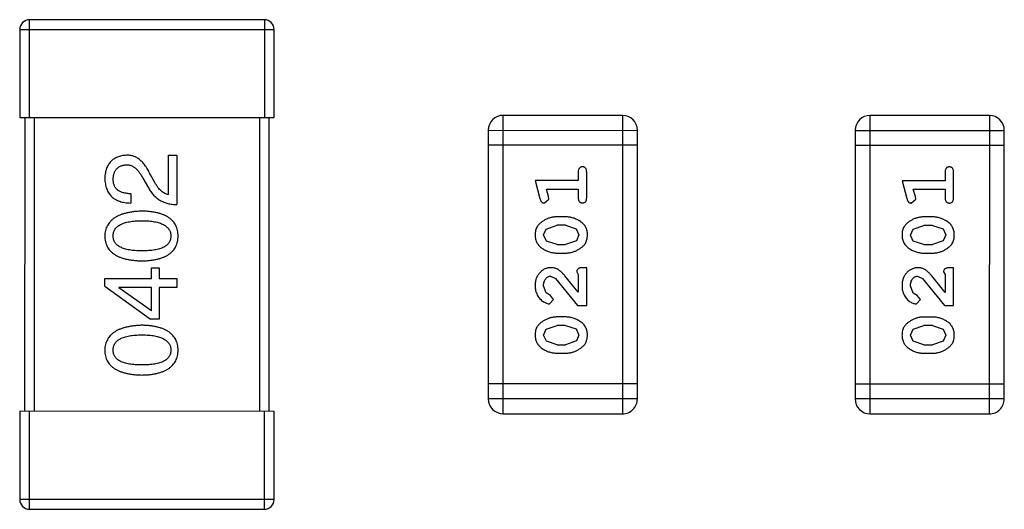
# Model space of a CAD drawing. Header units: inches. Extents: x -29 to 164, y -51 to 83.
# Tile 134 of 164: x 136.92 to 138.93, y 20.58 to 21.58. Entities that reach past the tile are written whole.
import ezdxf

# ---------------------------------------------------------------- set-up
doc = ezdxf.new("R2010")
doc.units = ezdxf.units.IN
doc.header["$LTSCALE"] = 1.21
doc.header["$MEASUREMENT"] = 0
doc.layers.get('0').update_dxf_attribs({"linetype": 'CONTINUOUS'})

msp = doc.modelspace()

# ---------------------------------------------------------------- linework, layer by layer
at = {"color": 7, "linetype": 'Continuous'}
for p, q in [((136.9389, 21.3783), (136.9389, 21.5783)), ((137.4189, 21.5782), (136.9389, 21.5783)), ((137.4189, 21.5782), (137.4189, 21.3782)), ((136.9189, 21.5583), (136.9189, 21.3783)), ((136.9189, 21.5583), (137.4389, 21.5582)), ((137.4389, 21.3782), (137.4389, 21.5582)), ((136.9189, 21.3783), (137.4389, 21.3782)), ((136.9289, 21.3783), (136.9287, 20.7783)), ((136.9487, 20.7783), (136.9489, 21.3783)), ((137.4089, 21.3782), (137.4087, 20.7782)), ((137.4287, 20.7782), (137.4289, 21.3782)), ((137.9069, 20.7733), (137.907, 21.3829)), ((138.1508, 21.3828), (137.907, 21.3829)), ((138.1508, 21.3828), (138.1507, 20.7732)), ((138.6568, 20.7731), (138.6569, 21.3827)), ((138.9008, 21.3827), (138.6569, 21.3827)), ((138.9008, 21.3827), (138.9006, 20.7731)), ((137.8765, 21.3524), (137.8764, 20.8037)), ((137.8765, 21.3524), (138.1813, 21.3523)), ((138.1812, 20.8037), (138.1813, 21.3523)), ((138.6265, 21.3523), (138.6263, 20.8036)), ((138.6265, 21.3523), (138.9313, 21.3522)), ((138.9311, 20.8036), (138.9313, 21.3522)), ((138.1813, 21.3218), (137.8765, 21.3219)), ((138.6264, 21.3218), (138.9312, 21.3217)), ((137.2229, 21.221), (137.2229, 21.3014)), ((137.2229, 21.3014), (137.2401, 21.3014)), ((137.2401, 21.3014), (137.2401, 21.2005)), ((137.1704, 21.2547), (137.1819, 21.235)), ((137.195, 21.2456), (137.186, 21.2612)), ((138.0603, 21.2668), (138.0603, 21.2495)), ((138.0776, 21.2149), (138.0776, 21.2668)), ((138.8103, 21.2667), (138.8103, 21.2494)), ((138.8276, 21.2148), (138.8276, 21.2667)), ((137.9722, 21.2495), (137.9821, 21.2129)), ((138.0603, 21.2495), (137.9722, 21.2495)), ((138.7222, 21.2494), (138.7321, 21.2128)), ((138.8103, 21.2494), (138.7222, 21.2494)), ((137.1458, 21.2227), (137.1458, 21.2038)), ((137.9995, 21.2172), (137.9954, 21.2322)), ((137.9954, 21.2322), (138.0603, 21.2322)), ((138.0006, 21.2118), (137.9995, 21.2172)), ((138.0603, 21.2322), (138.0603, 21.2149)), ((138.7495, 21.2171), (138.7453, 21.2321)), ((138.7453, 21.2321), (138.8103, 21.2321)), ((138.7505, 21.2117), (138.7495, 21.2171)), ((138.8103, 21.2321), (138.8103, 21.2148)), ((137.9913, 21.2039), (138.0006, 21.2118)), ((138.7412, 21.2038), (138.7505, 21.2117)), ((138.0346, 21.1756), (138.0168, 21.1756)), ((138.7845, 21.1754), (138.7668, 21.1754)), ((137.9948, 21.1507), (138.0171, 21.1583)), ((138.0343, 21.1583), (138.0171, 21.1583)), ((138.0343, 21.1583), (138.0561, 21.151)), ((138.7448, 21.1506), (138.7671, 21.1581)), ((138.7843, 21.1581), (138.7671, 21.1581)), ((138.7843, 21.1581), (138.806, 21.1509)), ((137.9895, 21.1386), (137.9948, 21.1507)), ((137.9953, 21.1262), (137.9895, 21.1386)), ((138.0561, 21.151), (138.0619, 21.1387)), ((138.0619, 21.1387), (138.0566, 21.1266)), ((138.7395, 21.1384), (138.7448, 21.1506)), ((138.7453, 21.1261), (138.7395, 21.1384)), ((138.806, 21.1509), (138.8118, 21.1386)), ((138.8118, 21.1386), (138.8066, 21.1264)), ((138.0171, 21.1189), (137.9953, 21.1262)), ((138.0171, 21.1189), (138.0343, 21.1189)), ((138.0566, 21.1266), (138.0343, 21.1189)), ((138.7671, 21.1188), (138.7453, 21.1261)), ((138.7671, 21.1188), (138.7843, 21.1188)), ((138.8066, 21.1264), (138.7843, 21.1188)), ((138.0168, 21.1016), (138.0346, 21.1016)), ((138.7668, 21.1015), (138.7845, 21.1015)), ((137.1884, 21.0494), (137.1884, 21.0715)), ((137.1884, 21.0715), (137.204, 21.0715)), ((137.204, 21.0715), (137.204, 21.0494)), ((138.0776, 21.0717), (138.0697, 21.0717)), ((138.0776, 20.9946), (138.0776, 21.0717)), ((138.8276, 21.0716), (138.8197, 21.0716)), ((138.8275, 20.9945), (138.8276, 21.0716)), ((138.004, 21.0544), (138.0137, 21.0497)), ((138.0603, 21.0214), (138.0333, 21.055)), ((138.0572, 21.0631), (138.0603, 21.0576)), ((138.0603, 21.0576), (138.0603, 21.0214)), ((138.754, 21.0543), (138.7637, 21.0495)), ((138.8102, 21.0213), (138.7832, 21.0549)), ((138.8071, 21.063), (138.8103, 21.0575)), ((138.8103, 21.0575), (138.8102, 21.0213)), ((137.0925, 21.0338), (137.0925, 21.0494)), ((137.0925, 21.0494), (137.1884, 21.0494)), ((137.0925, 21.0338), (137.1859, 20.9666)), ((137.1212, 21.0313), (137.1212, 21.0305)), ((137.1884, 21.0313), (137.1212, 21.0313)), ((137.1884, 20.9838), (137.1884, 21.0313)), ((137.204, 21.0494), (137.2401, 21.0494)), ((137.204, 21.0313), (137.204, 20.9666)), ((137.2401, 21.0313), (137.204, 21.0313)), ((137.2401, 21.0494), (137.2401, 21.0313)), ((137.9949, 21.0201), (137.9895, 21.0349)), ((138.0137, 21.0497), (138.0587, 20.9946)), ((138.7448, 21.02), (138.7395, 21.0348)), ((138.7637, 21.0495), (138.8087, 20.9945)), ((137.1884, 20.9838), (137.1212, 21.0305)), ((138.0034, 21.0151), (137.9949, 21.0201)), ((138.0099, 21.0066), (138.0034, 21.0151)), ((138.7533, 21.015), (138.7448, 21.02)), ((138.7599, 21.0065), (138.7533, 21.015)), ((138.0015, 20.9978), (138.0099, 21.0066)), ((138.0587, 20.9946), (138.0776, 20.9946)), ((138.7515, 20.9977), (138.7599, 21.0065)), ((138.8087, 20.9945), (138.8275, 20.9945)), ((138.0345, 20.9711), (138.0168, 20.9711)), ((138.7845, 20.9709), (138.7668, 20.9709)), ((137.204, 20.9666), (137.1859, 20.9666)), ((137.9948, 20.9462), (138.0171, 20.9538)), ((138.0343, 20.9537), (138.0171, 20.9538)), ((138.0343, 20.9537), (138.056, 20.9465)), ((138.7447, 20.9461), (138.767, 20.9536)), ((138.7842, 20.9536), (138.767, 20.9536)), ((138.7842, 20.9536), (138.806, 20.9464)), ((137.9895, 20.934), (137.9948, 20.9462)), ((137.9953, 20.9217), (137.9895, 20.934)), ((138.056, 20.9465), (138.0618, 20.9342)), ((138.0618, 20.9342), (138.0566, 20.9221)), ((138.7394, 20.9339), (138.7447, 20.9461)), ((138.7452, 20.9216), (138.7394, 20.9339)), ((138.806, 20.9464), (138.8118, 20.9341)), ((138.8118, 20.9341), (138.8065, 20.9219)), ((138.0171, 20.9144), (137.9953, 20.9217)), ((138.0171, 20.9144), (138.0343, 20.9144)), ((138.0566, 20.9221), (138.0343, 20.9144)), ((138.767, 20.9143), (138.7452, 20.9216)), ((138.767, 20.9143), (138.7842, 20.9143)), ((138.8065, 20.9219), (138.7842, 20.9143)), ((138.0168, 20.8971), (138.0345, 20.8971)), ((138.7667, 20.897), (138.7845, 20.897)), ((138.1812, 20.8342), (137.8764, 20.8342)), ((138.9311, 20.834), (138.6263, 20.8341)), ((138.1812, 20.8037), (137.8764, 20.8037)), ((138.9311, 20.8036), (138.6263, 20.8036)), ((136.9187, 20.7783), (136.9187, 20.5983)), ((137.4387, 20.7782), (136.9187, 20.7783)), ((136.9387, 20.5783), (136.9387, 20.7783)), ((137.4187, 20.7782), (137.4187, 20.5782)), ((137.4387, 20.5982), (137.4387, 20.7782)), ((137.9069, 20.7733), (138.1507, 20.7732)), ((138.6568, 20.7731), (138.9006, 20.7731)), ((137.4387, 20.5982), (136.9187, 20.5983)), ((136.9387, 20.5783), (137.4187, 20.5782))]:
    msp.add_line(p, q, dxfattribs=at)
for centre, radius, start, end in [((136.9389, 21.5583), 0.02, 89.988, 179.988), ((137.4189, 21.5582), 0.02, 359.988, 89.988), ((137.907, 21.3524), 0.0305, 89.988, 179.988), ((138.1508, 21.3523), 0.0305, 359.988, 89.988), ((138.6569, 21.3523), 0.0305, 89.988, 179.988), ((138.9008, 21.3522), 0.0305, 359.988, 89.988), ((137.9069, 20.8037), 0.0305, 179.988, 269.988), ((138.1507, 20.8037), 0.0305, 269.988, 359.988), ((138.6568, 20.8036), 0.0305, 179.988, 269.988), ((138.9007, 20.8036), 0.0305, 269.988, 359.988), ((136.9387, 20.5983), 0.02, 179.988, 269.988), ((137.4187, 20.5982), 0.02, 269.988, 359.988)]:
    msp.add_arc(centre, radius, start, end, dxfattribs=at)
for points, knots in [([(137.1368, 21.3014), (137.1351, 21.3012), (137.1318, 21.301), (137.1271, 21.3002), (137.1226, 21.2991), (137.1184, 21.2976), (137.1145, 21.2958), (137.111, 21.2938), (137.1077, 21.2913), (137.1048, 21.2885), (137.1022, 21.2854), (137.0999, 21.282), (137.0979, 21.2782), (137.0961, 21.2742), (137.0948, 21.2697), (137.0937, 21.265), (137.0929, 21.2599), (137.0927, 21.2565), (137.0926, 21.2547)], [0, 0, 0, 0, 0.070688, 0.137741, 0.201612, 0.262778, 0.321223, 0.378455, 0.434411, 0.490146, 0.546362, 0.603392, 0.662208, 0.723401, 0.787372, 0.85442, 0.925153, 1, 1, 1, 1]), ([(137.186, 21.2612), (137.1852, 21.2629), (137.1837, 21.2662), (137.1812, 21.2709), (137.1786, 21.2753), (137.176, 21.2794), (137.1732, 21.2831), (137.1703, 21.2865), (137.1674, 21.2895), (137.1644, 21.2921), (137.1612, 21.2945), (137.158, 21.2965), (137.1547, 21.2982), (137.1513, 21.2996), (137.1478, 21.3005), (137.1442, 21.3012), (137.1406, 21.3015), (137.1381, 21.3014), (137.1368, 21.3014)], [0, 0, 0, 0, 0.082731, 0.161257, 0.236138, 0.307554, 0.375712, 0.440848, 0.502916, 0.562567, 0.619798, 0.675716, 0.73039, 0.78386, 0.837315, 0.890547, 0.944917, 1, 1, 1, 1]), ([(137.1098, 21.2522), (137.1098, 21.2533), (137.11, 21.2555), (137.1103, 21.2587), (137.1109, 21.2617), (137.1117, 21.2645), (137.1127, 21.267), (137.1138, 21.2694), (137.1152, 21.2716), (137.1167, 21.2736), (137.1185, 21.2753), (137.1204, 21.2768), (137.1225, 21.2782), (137.1249, 21.2793), (137.1274, 21.2802), (137.1301, 21.2809), (137.133, 21.2815), (137.135, 21.2816), (137.136, 21.2817)], [0, 0, 0, 0, 0.076112, 0.148436, 0.216883, 0.281466, 0.34298, 0.402356, 0.459881, 0.51546, 0.571111, 0.62658, 0.683162, 0.741007, 0.801404, 0.863825, 0.930544, 1, 1, 1, 1]), ([(137.136, 21.2817), (137.1368, 21.2818), (137.1384, 21.2818), (137.1408, 21.2817), (137.1432, 21.2813), (137.1456, 21.2807), (137.1479, 21.2798), (137.1501, 21.2787), (137.1523, 21.2774), (137.1545, 21.2757), (137.1567, 21.274), (137.1587, 21.2719), (137.1608, 21.2696), (137.1628, 21.2671), (137.1648, 21.2643), (137.1667, 21.2613), (137.1686, 21.2581), (137.1698, 21.2558), (137.1704, 21.2547)], [0, 0, 0, 0, 0.052237, 0.103888, 0.155485, 0.207395, 0.259864, 0.31356, 0.369176, 0.4266, 0.486836, 0.550048, 0.61567, 0.685271, 0.75824, 0.834614, 0.915635, 1, 1, 1, 1]), ([(138.069, 21.2778), (138.0684, 21.2778), (138.0672, 21.2777), (138.0655, 21.2772), (138.064, 21.2764), (138.0627, 21.2752), (138.0616, 21.2737), (138.0609, 21.2717), (138.0604, 21.2694), (138.0604, 21.2677), (138.0603, 21.2668)], [0, 0, 0, 0, 0.11517, 0.223509, 0.328254, 0.438012, 0.553651, 0.682263, 0.830856, 1, 1, 1, 1]), ([(138.0776, 21.2668), (138.0776, 21.2677), (138.0776, 21.2694), (138.0771, 21.2717), (138.0764, 21.2737), (138.0753, 21.2752), (138.074, 21.2764), (138.0725, 21.2772), (138.0708, 21.2777), (138.0696, 21.2778), (138.069, 21.2778)], [0, 0, 0, 0, 0.169012, 0.317488, 0.445429, 0.560977, 0.67065, 0.776666, 0.88492, 1, 1, 1, 1]), ([(138.819, 21.2777), (138.8183, 21.2777), (138.8172, 21.2776), (138.8155, 21.2771), (138.814, 21.2763), (138.8127, 21.2751), (138.8116, 21.2735), (138.8108, 21.2716), (138.8104, 21.2693), (138.8103, 21.2676), (138.8103, 21.2667)], [0, 0, 0, 0, 0.11517, 0.223509, 0.328254, 0.438012, 0.553651, 0.682263, 0.830856, 1, 1, 1, 1]), ([(138.8276, 21.2667), (138.8276, 21.2676), (138.8275, 21.2693), (138.8271, 21.2716), (138.8264, 21.2735), (138.8253, 21.2751), (138.8239, 21.2763), (138.8224, 21.2771), (138.8207, 21.2776), (138.8196, 21.2777), (138.819, 21.2777)], [0, 0, 0, 0, 0.169012, 0.317488, 0.445429, 0.560977, 0.67065, 0.776666, 0.88492, 1, 1, 1, 1]), ([(137.0926, 21.2547), (137.0927, 21.2526), (137.0929, 21.2487), (137.0937, 21.243), (137.0948, 21.2377), (137.0964, 21.2328), (137.0984, 21.2282), (137.1007, 21.2241), (137.1035, 21.2203), (137.1066, 21.2169), (137.1102, 21.2139), (137.1141, 21.2113), (137.1185, 21.2091), (137.1232, 21.2072), (137.1283, 21.2058), (137.1338, 21.2047), (137.1397, 21.2041), (137.1437, 21.2039), (137.1458, 21.2038)], [0, 0, 0, 0, 0.07282, 0.141057, 0.2062, 0.267672, 0.326735, 0.383519, 0.439188, 0.494454, 0.549628, 0.605958, 0.66397, 0.72402, 0.787502, 0.854127, 0.925065, 1, 1, 1, 1]), ([(137.1458, 21.2227), (137.1444, 21.2227), (137.1416, 21.2228), (137.1375, 21.2233), (137.1336, 21.2239), (137.1301, 21.2248), (137.1269, 21.2259), (137.1239, 21.2271), (137.1212, 21.2287), (137.1188, 21.2304), (137.1166, 21.2324), (137.1148, 21.2346), (137.1132, 21.237), (137.112, 21.2396), (137.111, 21.2425), (137.1103, 21.2455), (137.1099, 21.2488), (137.1098, 21.251), (137.1098, 21.2522)], [0, 0, 0, 0, 0.082594, 0.15978, 0.232961, 0.301462, 0.365595, 0.426678, 0.484662, 0.540809, 0.595146, 0.648401, 0.702272, 0.757102, 0.813447, 0.872233, 0.934055, 1, 1, 1, 1]), ([(137.1819, 21.235), (137.1827, 21.2336), (137.1842, 21.2309), (137.1867, 21.2271), (137.1894, 21.2235), (137.1923, 21.2202), (137.1953, 21.2171), (137.1985, 21.2144), (137.2019, 21.2118), (137.2054, 21.2095), (137.2092, 21.2075), (137.2131, 21.2057), (137.2172, 21.2042), (137.2214, 21.203), (137.2258, 21.2019), (137.2304, 21.2012), (137.2352, 21.2007), (137.2384, 21.2006), (137.2401, 21.2005)], [0, 0, 0, 0, 0.065828, 0.130094, 0.192451, 0.254037, 0.313974, 0.373757, 0.433048, 0.492243, 0.551902, 0.611758, 0.672678, 0.734814, 0.798569, 0.863693, 0.930488, 1, 1, 1, 1]), ([(137.2229, 21.221), (137.2216, 21.2213), (137.219, 21.2218), (137.2152, 21.2234), (137.2115, 21.2256), (137.208, 21.2284), (137.2045, 21.2318), (137.2012, 21.2359), (137.198, 21.2405), (137.196, 21.2439), (137.195, 21.2456)], [0, 0, 0, 0, 0.103034, 0.208166, 0.318255, 0.434664, 0.559728, 0.695394, 0.841708, 1, 1, 1, 1]), ([(137.9821, 21.2129), (137.9824, 21.2121), (137.9828, 21.2105), (137.9837, 21.2084), (137.9846, 21.2068), (137.9856, 21.2056), (137.9868, 21.2048), (137.9881, 21.2043), (137.9896, 21.2039), (137.9907, 21.2039), (137.9913, 21.2039)], [0, 0, 0, 0, 0.187321, 0.344927, 0.475328, 0.579604, 0.674244, 0.773631, 0.882025, 1, 1, 1, 1]), ([(138.0603, 21.2149), (138.0604, 21.214), (138.0604, 21.2123), (138.0609, 21.21), (138.0616, 21.208), (138.0627, 21.2065), (138.064, 21.2053), (138.0655, 21.2045), (138.0672, 21.204), (138.0684, 21.2039), (138.069, 21.2039)], [0, 0, 0, 0, 0.169102, 0.317658, 0.446239, 0.563118, 0.671828, 0.776546, 0.884858, 1, 1, 1, 1]), ([(138.069, 21.2039), (138.0696, 21.2039), (138.0708, 21.204), (138.0725, 21.2045), (138.074, 21.2053), (138.0753, 21.2065), (138.0764, 21.208), (138.0771, 21.21), (138.0776, 21.2123), (138.0776, 21.214), (138.0776, 21.2149)], [0, 0, 0, 0, 0.115051, 0.223278, 0.329269, 0.437893, 0.554681, 0.682591, 0.83103, 1, 1, 1, 1]), ([(138.7321, 21.2128), (138.7323, 21.212), (138.7328, 21.2104), (138.7336, 21.2083), (138.7346, 21.2067), (138.7356, 21.2055), (138.7368, 21.2047), (138.7381, 21.2042), (138.7396, 21.2038), (138.7407, 21.2038), (138.7412, 21.2038)], [0, 0, 0, 0, 0.187321, 0.344927, 0.475328, 0.579604, 0.674244, 0.773631, 0.882025, 1, 1, 1, 1]), ([(138.8103, 21.2148), (138.8103, 21.2139), (138.8103, 21.2122), (138.8108, 21.2099), (138.8116, 21.2079), (138.8126, 21.2063), (138.814, 21.2052), (138.8155, 21.2044), (138.8171, 21.2039), (138.8183, 21.2038), (138.8189, 21.2038)], [0, 0, 0, 0, 0.169102, 0.317658, 0.446239, 0.563118, 0.671828, 0.776546, 0.884858, 1, 1, 1, 1]), ([(138.8189, 21.2038), (138.8195, 21.2038), (138.8207, 21.2038), (138.8224, 21.2044), (138.8239, 21.2052), (138.8253, 21.2063), (138.8263, 21.2079), (138.8271, 21.2099), (138.8275, 21.2122), (138.8276, 21.2139), (138.8276, 21.2148)], [0, 0, 0, 0, 0.115051, 0.223278, 0.329269, 0.437893, 0.554681, 0.682591, 0.83103, 1, 1, 1, 1]), ([(137.1688, 21.1873), (137.1658, 21.1871), (137.1599, 21.1869), (137.1514, 21.186), (137.1435, 21.1848), (137.1362, 21.1833), (137.1294, 21.1814), (137.1232, 21.1791), (137.1175, 21.1765), (137.1124, 21.1735), (137.1079, 21.1701), (137.104, 21.1664), (137.1006, 21.1623), (137.0978, 21.1578), (137.0956, 21.153), (137.094, 21.1478), (137.0929, 21.1422), (137.0927, 21.1384), (137.0925, 21.1365)], [0, 0, 0, 0, 0.088475, 0.171606, 0.249595, 0.322626, 0.391327, 0.455765, 0.516374, 0.573675, 0.628522, 0.681161, 0.732559, 0.783563, 0.83504, 0.887639, 0.942585, 1, 1, 1, 1]), ([(137.2425, 21.1364), (137.2424, 21.1384), (137.2423, 21.1423), (137.2413, 21.1479), (137.2398, 21.1532), (137.2377, 21.1581), (137.2351, 21.1626), (137.2319, 21.1667), (137.2281, 21.1705), (137.2237, 21.1739), (137.2188, 21.1769), (137.2133, 21.1795), (137.2072, 21.1817), (137.2006, 21.1836), (137.1935, 21.1851), (137.1857, 21.1862), (137.1774, 21.187), (137.1717, 21.1872), (137.1688, 21.1873)], [0, 0, 0, 0, 0.059134, 0.115603, 0.169236, 0.221572, 0.273254, 0.32474, 0.377319, 0.431815, 0.488555, 0.548609, 0.612242, 0.680182, 0.75251, 0.829782, 0.91231, 1, 1, 1, 1]), ([(138.0168, 21.1756), (138.0158, 21.1755), (138.0136, 21.1755), (138.0104, 21.1752), (138.0073, 21.1747), (138.0042, 21.174), (138.0011, 21.1731), (137.9981, 21.172), (137.9952, 21.1707), (137.9923, 21.1692), (137.9896, 21.1676), (137.987, 21.166), (137.9847, 21.1643), (137.9826, 21.1626), (137.9807, 21.1609), (137.9791, 21.1592), (137.9776, 21.1575), (137.9761, 21.1551), (137.9745, 21.1519), (137.9732, 21.1478), (137.9724, 21.1432), (137.9723, 21.1401), (137.9722, 21.1384)], [0, 0, 0, 0, 0.049855, 0.099516, 0.148482, 0.19758, 0.246804, 0.296268, 0.346517, 0.397047, 0.446826, 0.49336, 0.537801, 0.579207, 0.617974, 0.654833, 0.689171, 0.722088, 0.786392, 0.853518, 0.924186, 1, 1, 1, 1]), ([(138.0792, 21.1387), (138.0792, 21.1401), (138.0791, 21.1429), (138.0784, 21.147), (138.0773, 21.1508), (138.0757, 21.1544), (138.0736, 21.1578), (138.0711, 21.1608), (138.0682, 21.1636), (138.0648, 21.1661), (138.0612, 21.1682), (138.0575, 21.1702), (138.0538, 21.1719), (138.05, 21.1732), (138.0462, 21.1742), (138.0424, 21.175), (138.0385, 21.1755), (138.0359, 21.1755), (138.0346, 21.1756)], [0, 0, 0, 0, 0.067217, 0.131051, 0.19272, 0.252824, 0.312745, 0.373449, 0.436041, 0.501494, 0.567761, 0.632087, 0.695096, 0.757109, 0.817993, 0.878657, 0.939311, 1, 1, 1, 1]), ([(138.7668, 21.1754), (138.7657, 21.1754), (138.7636, 21.1754), (138.7604, 21.1751), (138.7572, 21.1746), (138.7541, 21.1739), (138.7511, 21.173), (138.7481, 21.1719), (138.7451, 21.1706), (138.7422, 21.1691), (138.7395, 21.1675), (138.7369, 21.1658), (138.7346, 21.1642), (138.7325, 21.1625), (138.7307, 21.1608), (138.729, 21.1591), (138.7276, 21.1574), (138.726, 21.155), (138.7244, 21.1518), (138.7231, 21.1477), (138.7223, 21.1431), (138.7222, 21.1399), (138.7222, 21.1383)], [0, 0, 0, 0, 0.049855, 0.099516, 0.148482, 0.19758, 0.246804, 0.296268, 0.346517, 0.397047, 0.446826, 0.49336, 0.537801, 0.579207, 0.617974, 0.654833, 0.689171, 0.722088, 0.786392, 0.853518, 0.924186, 1, 1, 1, 1]), ([(138.8291, 21.1385), (138.8291, 21.14), (138.829, 21.1428), (138.8283, 21.1469), (138.8272, 21.1507), (138.8256, 21.1543), (138.8236, 21.1576), (138.8211, 21.1607), (138.8181, 21.1635), (138.8147, 21.1659), (138.8111, 21.1681), (138.8075, 21.1701), (138.8038, 21.1717), (138.8, 21.1731), (138.7962, 21.1741), (138.7923, 21.1749), (138.7885, 21.1754), (138.7858, 21.1754), (138.7845, 21.1754)], [0, 0, 0, 0, 0.067217, 0.131051, 0.19272, 0.252824, 0.312745, 0.373449, 0.436041, 0.501494, 0.567761, 0.632087, 0.695096, 0.757109, 0.817993, 0.878657, 0.939311, 1, 1, 1, 1]), ([(137.1098, 21.1364), (137.1098, 21.1377), (137.1099, 21.1402), (137.1106, 21.1437), (137.1117, 21.1471), (137.1134, 21.1501), (137.1155, 21.1529), (137.118, 21.1555), (137.1211, 21.1578), (137.1246, 21.1599), (137.1285, 21.1617), (137.1329, 21.1633), (137.1378, 21.1646), (137.1431, 21.1657), (137.1488, 21.1666), (137.1551, 21.1672), (137.1618, 21.1675), (137.1664, 21.1676), (137.1688, 21.1676)], [0, 0, 0, 0, 0.050604, 0.098688, 0.145699, 0.191791, 0.238625, 0.286717, 0.337546, 0.391814, 0.449755, 0.512106, 0.579685, 0.652048, 0.730262, 0.814146, 0.904281, 1, 1, 1, 1]), ([(137.1688, 21.1676), (137.1711, 21.1676), (137.1757, 21.1675), (137.1823, 21.1672), (137.1884, 21.1666), (137.1942, 21.1657), (137.1994, 21.1646), (137.2043, 21.1633), (137.2086, 21.1617), (137.2126, 21.1599), (137.2161, 21.1578), (137.2191, 21.1555), (137.2217, 21.1529), (137.2238, 21.1501), (137.2255, 21.147), (137.2268, 21.1437), (137.2276, 21.1401), (137.2277, 21.1377), (137.2278, 21.1364)], [0, 0, 0, 0, 0.094834, 0.184067, 0.267029, 0.344713, 0.417334, 0.484367, 0.546941, 0.604717, 0.65953, 0.710539, 0.759381, 0.806382, 0.853027, 0.900623, 0.949121, 1, 1, 1, 1]), ([(137.0925, 21.1365), (137.0926, 21.1345), (137.0928, 21.1306), (137.0938, 21.1249), (137.0954, 21.1197), (137.0975, 21.1148), (137.1002, 21.1103), (137.1036, 21.1061), (137.1075, 21.1024), (137.112, 21.099), (137.1171, 21.096), (137.1228, 21.0934), (137.129, 21.0912), (137.1359, 21.0893), (137.1433, 21.0878), (137.1512, 21.0867), (137.1598, 21.0859), (137.1657, 21.0857), (137.1688, 21.0856)], [0, 0, 0, 0, 0.057911, 0.113262, 0.165956, 0.217443, 0.268511, 0.319665, 0.372, 0.426129, 0.483365, 0.543779, 0.607756, 0.676562, 0.749704, 0.827713, 0.911177, 1, 1, 1, 1]), ([(137.1688, 21.1061), (137.1664, 21.1061), (137.1618, 21.1062), (137.1551, 21.1065), (137.1488, 21.1071), (137.1431, 21.1079), (137.1378, 21.109), (137.1329, 21.1103), (137.1285, 21.1118), (137.1246, 21.1136), (137.1211, 21.1156), (137.118, 21.1178), (137.1155, 21.1204), (137.1134, 21.1231), (137.1117, 21.1261), (137.1106, 21.1293), (137.1099, 21.1328), (137.1098, 21.1352), (137.1098, 21.1364)], [0, 0, 0, 0, 0.096452, 0.187278, 0.271765, 0.350519, 0.423437, 0.491321, 0.554011, 0.612224, 0.666281, 0.717003, 0.764884, 0.811423, 0.856783, 0.902993, 0.950236, 1, 1, 1, 1]), ([(137.2278, 21.1364), (137.2277, 21.1352), (137.2276, 21.1328), (137.227, 21.1293), (137.2258, 21.1261), (137.2241, 21.1231), (137.2221, 21.1203), (137.2195, 21.1178), (137.2165, 21.1156), (137.213, 21.1136), (137.209, 21.1118), (137.2046, 21.1102), (137.1998, 21.109), (137.1945, 21.1079), (137.1887, 21.1071), (137.1825, 21.1065), (137.1758, 21.1062), (137.1711, 21.1061), (137.1688, 21.1061)], [0, 0, 0, 0, 0.049766, 0.097012, 0.143225, 0.188786, 0.235079, 0.282962, 0.333687, 0.387747, 0.445963, 0.508657, 0.576545, 0.649868, 0.72822, 0.812712, 0.903543, 1, 1, 1, 1]), ([(137.1688, 21.0856), (137.1717, 21.0857), (137.1774, 21.0859), (137.1857, 21.0867), (137.1934, 21.0878), (137.2006, 21.0893), (137.2072, 21.0912), (137.2132, 21.0934), (137.2188, 21.096), (137.2237, 21.099), (137.2281, 21.1024), (137.2318, 21.1061), (137.2351, 21.1103), (137.2377, 21.1148), (137.2398, 21.1197), (137.2413, 21.1249), (137.2423, 21.1305), (137.2424, 21.1344), (137.2425, 21.1364)], [0, 0, 0, 0, 0.087693, 0.170223, 0.247496, 0.319826, 0.387768, 0.451403, 0.511459, 0.568358, 0.622671, 0.675251, 0.726739, 0.778422, 0.830759, 0.884394, 0.940865, 1, 1, 1, 1]), ([(137.9722, 21.1384), (137.9723, 21.137), (137.9723, 21.1342), (137.973, 21.1301), (137.9742, 21.1263), (137.9757, 21.1227), (137.9778, 21.1194), (137.9803, 21.1163), (137.9833, 21.1136), (137.9867, 21.1111), (137.9903, 21.1089), (137.994, 21.107), (137.9977, 21.1053), (138.0014, 21.104), (138.0052, 21.1029), (138.0091, 21.1022), (138.0129, 21.1017), (138.0155, 21.1017), (138.0168, 21.1016)], [0, 0, 0, 0, 0.06692, 0.130834, 0.19258, 0.252759, 0.312631, 0.373411, 0.436359, 0.501894, 0.568244, 0.632472, 0.69556, 0.757163, 0.818592, 0.878885, 0.939235, 1, 1, 1, 1]), ([(138.0346, 21.1016), (138.0356, 21.1016), (138.0378, 21.1017), (138.0409, 21.102), (138.0441, 21.1025), (138.0472, 21.1032), (138.0502, 21.104), (138.0532, 21.1052), (138.0562, 21.1064), (138.0591, 21.1079), (138.0618, 21.1095), (138.0643, 21.1111), (138.0666, 21.1128), (138.0688, 21.1144), (138.0706, 21.1161), (138.0723, 21.1178), (138.0737, 21.1195), (138.0753, 21.1219), (138.0769, 21.1251), (138.0782, 21.1293), (138.0791, 21.1338), (138.0791, 21.137), (138.0792, 21.1387)], [0, 0, 0, 0, 0.049886, 0.09882, 0.148132, 0.19689, 0.246038, 0.295176, 0.345305, 0.395692, 0.445312, 0.491875, 0.535813, 0.577009, 0.616081, 0.652689, 0.687585, 0.720206, 0.785062, 0.85223, 0.923759, 1, 1, 1, 1]), ([(138.7222, 21.1383), (138.7222, 21.1369), (138.7223, 21.1341), (138.723, 21.13), (138.7241, 21.1262), (138.7257, 21.1226), (138.7278, 21.1193), (138.7303, 21.1162), (138.7332, 21.1134), (138.7366, 21.111), (138.7402, 21.1088), (138.7439, 21.1068), (138.7476, 21.1052), (138.7514, 21.1039), (138.7552, 21.1028), (138.759, 21.1021), (138.7629, 21.1016), (138.7655, 21.1015), (138.7668, 21.1015)], [0, 0, 0, 0, 0.06692, 0.130834, 0.19258, 0.252759, 0.312631, 0.373411, 0.436359, 0.501894, 0.568244, 0.632472, 0.69556, 0.757163, 0.818592, 0.878885, 0.939235, 1, 1, 1, 1]), ([(138.7845, 21.1015), (138.7856, 21.1015), (138.7877, 21.1016), (138.7909, 21.1019), (138.794, 21.1023), (138.7971, 21.1031), (138.8002, 21.1039), (138.8032, 21.1051), (138.8061, 21.1063), (138.809, 21.1078), (138.8117, 21.1094), (138.8143, 21.111), (138.8166, 21.1126), (138.8187, 21.1143), (138.8206, 21.116), (138.8222, 21.1177), (138.8237, 21.1194), (138.8253, 21.1218), (138.8269, 21.1249), (138.8282, 21.1291), (138.829, 21.1337), (138.8291, 21.1369), (138.8291, 21.1385)], [0, 0, 0, 0, 0.049886, 0.09882, 0.148132, 0.19689, 0.246038, 0.295176, 0.345305, 0.395692, 0.445312, 0.491875, 0.535813, 0.577009, 0.616081, 0.652689, 0.687585, 0.720206, 0.785062, 0.85223, 0.923759, 1, 1, 1, 1]), ([(138.005, 21.0717), (138.0039, 21.0717), (138.0017, 21.0716), (137.9984, 21.0712), (137.9953, 21.0703), (137.9923, 21.0692), (137.9895, 21.0678), (137.9868, 21.066), (137.9842, 21.0639), (137.9817, 21.0615), (137.9795, 21.0588), (137.9775, 21.056), (137.9759, 21.0529), (137.9745, 21.0497), (137.9735, 21.0463), (137.9727, 21.0427), (137.9723, 21.039), (137.9722, 21.0364), (137.9722, 21.0351)], [0, 0, 0, 0, 0.060981, 0.120256, 0.178148, 0.236115, 0.293993, 0.352864, 0.413358, 0.476056, 0.539296, 0.602396, 0.665116, 0.728325, 0.792919, 0.859317, 0.928302, 1, 1, 1, 1]), ([(138.0333, 21.055), (138.0325, 21.0559), (138.031, 21.0575), (138.0288, 21.0599), (138.0267, 21.062), (138.0247, 21.0639), (138.0228, 21.0655), (138.021, 21.0669), (138.0194, 21.068), (138.0174, 21.0691), (138.0148, 21.0702), (138.0116, 21.0711), (138.0083, 21.0716), (138.0061, 21.0717), (138.005, 21.0717)], [0, 0, 0, 0, 0.103002, 0.197728, 0.285279, 0.365235, 0.437224, 0.502446, 0.560545, 0.611446, 0.707576, 0.80349, 0.900532, 1, 1, 1, 1]), ([(138.0697, 21.0717), (138.0687, 21.0717), (138.0667, 21.0717), (138.064, 21.0712), (138.0617, 21.0706), (138.06, 21.0695), (138.0587, 21.0682), (138.0578, 21.0667), (138.0572, 21.0649), (138.0572, 21.0637), (138.0572, 21.0631)], [0, 0, 0, 0, 0.1844, 0.34094, 0.473574, 0.586824, 0.690029, 0.789175, 0.890445, 1, 1, 1, 1]), ([(138.7549, 21.0716), (138.7538, 21.0716), (138.7516, 21.0715), (138.7484, 21.0711), (138.7453, 21.0702), (138.7423, 21.0691), (138.7394, 21.0676), (138.7367, 21.0659), (138.7341, 21.0637), (138.7317, 21.0614), (138.7295, 21.0587), (138.7275, 21.0559), (138.7258, 21.0528), (138.7245, 21.0496), (138.7235, 21.0462), (138.7227, 21.0426), (138.7222, 21.0388), (138.7222, 21.0363), (138.7222, 21.035)], [0, 0, 0, 0, 0.060981, 0.120256, 0.178148, 0.236115, 0.293993, 0.352864, 0.413358, 0.476056, 0.539296, 0.602396, 0.665116, 0.728325, 0.792919, 0.859317, 0.928302, 1, 1, 1, 1]), ([(138.7832, 21.0549), (138.7824, 21.0557), (138.781, 21.0574), (138.7787, 21.0598), (138.7766, 21.0619), (138.7746, 21.0638), (138.7728, 21.0654), (138.771, 21.0667), (138.7694, 21.0679), (138.7673, 21.069), (138.7648, 21.0701), (138.7616, 21.071), (138.7583, 21.0715), (138.7561, 21.0716), (138.7549, 21.0716)], [0, 0, 0, 0, 0.103002, 0.197728, 0.285279, 0.365235, 0.437224, 0.502446, 0.560545, 0.611446, 0.707576, 0.80349, 0.900532, 1, 1, 1, 1]), ([(138.8197, 21.0716), (138.8186, 21.0716), (138.8167, 21.0715), (138.8139, 21.0711), (138.8117, 21.0704), (138.81, 21.0694), (138.8087, 21.0681), (138.8078, 21.0665), (138.8072, 21.0648), (138.8071, 21.0636), (138.8071, 21.063)], [0, 0, 0, 0, 0.1844, 0.34094, 0.473574, 0.586824, 0.690029, 0.789175, 0.890445, 1, 1, 1, 1]), ([(137.9895, 21.0349), (137.9895, 21.0364), (137.9896, 21.039), (137.9905, 21.0429), (137.9919, 21.0462), (137.9938, 21.0491), (137.996, 21.0514), (137.9985, 21.0532), (138.0012, 21.0542), (138.0031, 21.0544), (138.004, 21.0544)], [0, 0, 0, 0, 0.156344, 0.299348, 0.4327, 0.561, 0.682299, 0.791883, 0.89611, 1, 1, 1, 1]), ([(138.7395, 21.0348), (138.7395, 21.0362), (138.7396, 21.0389), (138.7404, 21.0427), (138.7418, 21.0461), (138.7437, 21.049), (138.746, 21.0513), (138.7485, 21.0531), (138.7512, 21.0541), (138.7531, 21.0542), (138.754, 21.0543)], [0, 0, 0, 0, 0.156344, 0.299348, 0.4327, 0.561, 0.682299, 0.791883, 0.89611, 1, 1, 1, 1]), ([(137.9722, 21.0351), (137.9723, 21.0334), (137.9724, 21.03), (137.9732, 21.0251), (137.9747, 21.0203), (137.9766, 21.0158), (137.9791, 21.0117), (137.9819, 21.008), (137.9852, 21.0049), (137.9888, 21.0024), (137.9923, 21.0004), (137.9956, 20.999), (137.9987, 20.998), (138.0006, 20.9979), (138.0015, 20.9978)], [0, 0, 0, 0, 0.098286, 0.193983, 0.289056, 0.384352, 0.477435, 0.566197, 0.652355, 0.737986, 0.818188, 0.887401, 0.94802, 1, 1, 1, 1]), ([(138.7222, 21.035), (138.7222, 21.0333), (138.7223, 21.0299), (138.7232, 21.025), (138.7246, 21.0202), (138.7266, 21.0157), (138.729, 21.0116), (138.7319, 21.0079), (138.7351, 21.0048), (138.7387, 21.0023), (138.7423, 21.0003), (138.7456, 20.9988), (138.7486, 20.9979), (138.7506, 20.9978), (138.7515, 20.9977)], [0, 0, 0, 0, 0.098286, 0.193983, 0.289056, 0.384352, 0.477435, 0.566197, 0.652355, 0.737986, 0.818188, 0.887401, 0.94802, 1, 1, 1, 1]), ([(138.0168, 20.9711), (138.0157, 20.971), (138.0136, 20.971), (138.0104, 20.9707), (138.0073, 20.9702), (138.0041, 20.9695), (138.0011, 20.9686), (137.9981, 20.9675), (137.9951, 20.9662), (137.9922, 20.9647), (137.9895, 20.9631), (137.987, 20.9615), (137.9846, 20.9598), (137.9825, 20.9581), (137.9807, 20.9564), (137.979, 20.9547), (137.9776, 20.953), (137.976, 20.9506), (137.9744, 20.9474), (137.9731, 20.9433), (137.9723, 20.9387), (137.9722, 20.9356), (137.9722, 20.9339)], [0, 0, 0, 0, 0.049855, 0.099516, 0.148482, 0.19758, 0.246804, 0.296268, 0.346517, 0.397047, 0.446826, 0.49336, 0.537801, 0.579207, 0.617974, 0.654833, 0.689171, 0.722088, 0.786392, 0.853518, 0.924186, 1, 1, 1, 1]), ([(138.0792, 20.9341), (138.0791, 20.9356), (138.079, 20.9384), (138.0783, 20.9425), (138.0772, 20.9463), (138.0756, 20.9499), (138.0736, 20.9532), (138.0711, 20.9563), (138.0681, 20.9591), (138.0647, 20.9615), (138.0611, 20.9637), (138.0575, 20.9657), (138.0538, 20.9673), (138.05, 20.9687), (138.0462, 20.9697), (138.0423, 20.9705), (138.0385, 20.971), (138.0358, 20.971), (138.0345, 20.9711)], [0, 0, 0, 0, 0.067217, 0.131051, 0.19272, 0.252824, 0.312745, 0.373449, 0.436041, 0.501494, 0.567761, 0.632087, 0.695096, 0.757109, 0.817993, 0.878657, 0.939311, 1, 1, 1, 1]), ([(138.7668, 20.9709), (138.7657, 20.9709), (138.7635, 20.9709), (138.7603, 20.9706), (138.7572, 20.9701), (138.7541, 20.9694), (138.7511, 20.9685), (138.748, 20.9673), (138.7451, 20.9661), (138.7422, 20.9646), (138.7395, 20.963), (138.7369, 20.9613), (138.7346, 20.9597), (138.7325, 20.958), (138.7306, 20.9563), (138.729, 20.9546), (138.7276, 20.9529), (138.726, 20.9505), (138.7244, 20.9473), (138.7231, 20.9431), (138.7223, 20.9386), (138.7222, 20.9354), (138.7221, 20.9338)], [0, 0, 0, 0, 0.049855, 0.099516, 0.148482, 0.19758, 0.246804, 0.296268, 0.346517, 0.397047, 0.446826, 0.49336, 0.537801, 0.579207, 0.617974, 0.654833, 0.689171, 0.722088, 0.786392, 0.853518, 0.924186, 1, 1, 1, 1]), ([(138.8291, 20.934), (138.8291, 20.9355), (138.829, 20.9383), (138.8283, 20.9424), (138.8272, 20.9462), (138.8256, 20.9498), (138.8235, 20.9531), (138.821, 20.9562), (138.8181, 20.959), (138.8147, 20.9614), (138.8111, 20.9636), (138.8074, 20.9656), (138.8037, 20.9672), (138.8, 20.9686), (138.7961, 20.9696), (138.7923, 20.9704), (138.7884, 20.9708), (138.7858, 20.9709), (138.7845, 20.9709)], [0, 0, 0, 0, 0.067217, 0.131051, 0.19272, 0.252824, 0.312745, 0.373449, 0.436041, 0.501494, 0.567761, 0.632087, 0.695096, 0.757109, 0.817993, 0.878657, 0.939311, 1, 1, 1, 1]), ([(137.1687, 20.9541), (137.1657, 20.954), (137.1599, 20.9537), (137.1514, 20.9529), (137.1435, 20.9517), (137.1361, 20.9501), (137.1293, 20.9482), (137.1231, 20.946), (137.1175, 20.9433), (137.1124, 20.9403), (137.1079, 20.9369), (137.1039, 20.9332), (137.1005, 20.9291), (137.0978, 20.9247), (137.0956, 20.9198), (137.0939, 20.9146), (137.0928, 20.9091), (137.0926, 20.9053), (137.0925, 20.9033)], [0, 0, 0, 0, 0.088475, 0.171606, 0.249595, 0.322626, 0.391327, 0.455765, 0.516374, 0.573675, 0.628522, 0.681161, 0.732559, 0.783563, 0.83504, 0.887639, 0.942585, 1, 1, 1, 1]), ([(137.2425, 20.9033), (137.2424, 20.9053), (137.2422, 20.9091), (137.2413, 20.9148), (137.2398, 20.92), (137.2377, 20.9249), (137.235, 20.9294), (137.2318, 20.9336), (137.228, 20.9373), (137.2236, 20.9407), (137.2187, 20.9437), (137.2132, 20.9463), (137.2072, 20.9485), (137.2006, 20.9504), (137.1934, 20.9519), (137.1857, 20.953), (137.1774, 20.9538), (137.1717, 20.954), (137.1687, 20.9541)], [0, 0, 0, 0, 0.059134, 0.115603, 0.169236, 0.221572, 0.273254, 0.32474, 0.377319, 0.431815, 0.488555, 0.548609, 0.612242, 0.680182, 0.75251, 0.829782, 0.91231, 1, 1, 1, 1]), ([(137.1097, 20.9033), (137.1098, 20.9046), (137.1099, 20.907), (137.1105, 20.9106), (137.1117, 20.9139), (137.1133, 20.917), (137.1154, 20.9198), (137.118, 20.9224), (137.121, 20.9247), (137.1245, 20.9268), (137.1285, 20.9286), (137.1329, 20.9302), (137.1377, 20.9315), (137.143, 20.9326), (137.1488, 20.9334), (137.155, 20.934), (137.1617, 20.9344), (137.1663, 20.9344), (137.1687, 20.9344)], [0, 0, 0, 0, 0.050604, 0.098688, 0.145699, 0.191791, 0.238625, 0.286717, 0.337546, 0.391814, 0.449755, 0.512106, 0.579685, 0.652048, 0.730262, 0.814146, 0.904281, 1, 1, 1, 1]), ([(137.1687, 20.9344), (137.1711, 20.9344), (137.1756, 20.9344), (137.1822, 20.934), (137.1884, 20.9334), (137.1941, 20.9326), (137.1994, 20.9315), (137.2042, 20.9301), (137.2086, 20.9286), (137.2125, 20.9267), (137.216, 20.9247), (137.2191, 20.9223), (137.2217, 20.9198), (137.2238, 20.917), (137.2255, 20.9139), (137.2267, 20.9106), (137.2275, 20.907), (137.2277, 20.9045), (137.2277, 20.9033)], [0, 0, 0, 0, 0.094834, 0.184067, 0.267029, 0.344713, 0.417334, 0.484367, 0.546941, 0.604717, 0.65953, 0.710539, 0.759381, 0.806382, 0.853027, 0.900623, 0.949121, 1, 1, 1, 1]), ([(137.9722, 20.9339), (137.9722, 20.9325), (137.9723, 20.9297), (137.973, 20.9256), (137.9741, 20.9218), (137.9757, 20.9182), (137.9778, 20.9149), (137.9803, 20.9118), (137.9832, 20.909), (137.9866, 20.9066), (137.9902, 20.9044), (137.9939, 20.9025), (137.9976, 20.9008), (138.0014, 20.8995), (138.0052, 20.8984), (138.009, 20.8977), (138.0129, 20.8972), (138.0155, 20.8971), (138.0168, 20.8971)], [0, 0, 0, 0, 0.06692, 0.130834, 0.19258, 0.252759, 0.312631, 0.373411, 0.436359, 0.501894, 0.568244, 0.632472, 0.69556, 0.757163, 0.818592, 0.878885, 0.939235, 1, 1, 1, 1]), ([(138.0345, 20.8971), (138.0356, 20.8971), (138.0377, 20.8972), (138.0409, 20.8975), (138.044, 20.898), (138.0471, 20.8987), (138.0502, 20.8995), (138.0532, 20.9007), (138.0561, 20.9019), (138.059, 20.9034), (138.0617, 20.905), (138.0643, 20.9066), (138.0666, 20.9082), (138.0687, 20.9099), (138.0706, 20.9116), (138.0722, 20.9133), (138.0737, 20.915), (138.0753, 20.9174), (138.0769, 20.9206), (138.0782, 20.9248), (138.079, 20.9293), (138.0791, 20.9325), (138.0792, 20.9341)], [0, 0, 0, 0, 0.049886, 0.09882, 0.148132, 0.19689, 0.246038, 0.295176, 0.345305, 0.395692, 0.445312, 0.491875, 0.535813, 0.577009, 0.616081, 0.652689, 0.687585, 0.720206, 0.785062, 0.85223, 0.923759, 1, 1, 1, 1]), ([(138.7221, 20.9338), (138.7222, 20.9324), (138.7222, 20.9296), (138.723, 20.9255), (138.7241, 20.9216), (138.7257, 20.9181), (138.7277, 20.9148), (138.7302, 20.9117), (138.7332, 20.9089), (138.7366, 20.9065), (138.7402, 20.9043), (138.7439, 20.9023), (138.7476, 20.9007), (138.7513, 20.8993), (138.7551, 20.8983), (138.759, 20.8975), (138.7628, 20.8971), (138.7654, 20.897), (138.7667, 20.897)], [0, 0, 0, 0, 0.06692, 0.130834, 0.19258, 0.252759, 0.312631, 0.373411, 0.436359, 0.501894, 0.568244, 0.632472, 0.69556, 0.757163, 0.818592, 0.878885, 0.939235, 1, 1, 1, 1]), ([(138.7845, 20.897), (138.7856, 20.897), (138.7877, 20.897), (138.7909, 20.8974), (138.794, 20.8978), (138.7971, 20.8985), (138.8001, 20.8994), (138.8031, 20.9005), (138.8061, 20.9018), (138.809, 20.9033), (138.8117, 20.9048), (138.8142, 20.9065), (138.8166, 20.9081), (138.8187, 20.9098), (138.8205, 20.9115), (138.8222, 20.9132), (138.8236, 20.9149), (138.8252, 20.9173), (138.8268, 20.9204), (138.8281, 20.9246), (138.829, 20.9292), (138.8291, 20.9324), (138.8291, 20.934)], [0, 0, 0, 0, 0.049886, 0.09882, 0.148132, 0.19689, 0.246038, 0.295176, 0.345305, 0.395692, 0.445312, 0.491875, 0.535813, 0.577009, 0.616081, 0.652689, 0.687585, 0.720206, 0.785062, 0.85223, 0.923759, 1, 1, 1, 1]), ([(137.0925, 20.9033), (137.0926, 20.9013), (137.0928, 20.8974), (137.0937, 20.8918), (137.0953, 20.8865), (137.0974, 20.8816), (137.1002, 20.8771), (137.1035, 20.873), (137.1075, 20.8692), (137.112, 20.8659), (137.1171, 20.8629), (137.1227, 20.8603), (137.129, 20.858), (137.1358, 20.8562), (137.1432, 20.8546), (137.1512, 20.8535), (137.1598, 20.8528), (137.1657, 20.8526), (137.1687, 20.8525)], [0, 0, 0, 0, 0.057911, 0.113262, 0.165956, 0.217443, 0.268511, 0.319665, 0.372, 0.426129, 0.483365, 0.543779, 0.607756, 0.676562, 0.749704, 0.827713, 0.911177, 1, 1, 1, 1]), ([(137.1687, 20.873), (137.1663, 20.873), (137.1617, 20.873), (137.155, 20.8734), (137.1488, 20.874), (137.143, 20.8748), (137.1377, 20.8759), (137.1328, 20.8771), (137.1284, 20.8787), (137.1245, 20.8805), (137.121, 20.8825), (137.118, 20.8847), (137.1154, 20.8872), (137.1133, 20.89), (137.1117, 20.893), (137.1105, 20.8962), (137.1098, 20.8997), (137.1098, 20.9021), (137.1097, 20.9033)], [0, 0, 0, 0, 0.096452, 0.187278, 0.271765, 0.350519, 0.423437, 0.491321, 0.554011, 0.612224, 0.666281, 0.717003, 0.764884, 0.811423, 0.856783, 0.902993, 0.950236, 1, 1, 1, 1]), ([(137.1687, 20.8525), (137.1717, 20.8526), (137.1774, 20.8528), (137.1857, 20.8535), (137.1934, 20.8546), (137.2006, 20.8561), (137.2072, 20.858), (137.2132, 20.8603), (137.2187, 20.8628), (137.2236, 20.8659), (137.228, 20.8692), (137.2318, 20.873), (137.235, 20.8771), (137.2377, 20.8816), (137.2397, 20.8865), (137.2413, 20.8918), (137.2422, 20.8974), (137.2424, 20.9013), (137.2425, 20.9033)], [0, 0, 0, 0, 0.087693, 0.170223, 0.247496, 0.319826, 0.387768, 0.451403, 0.511459, 0.568358, 0.622671, 0.675251, 0.726739, 0.778422, 0.830759, 0.884394, 0.940865, 1, 1, 1, 1]), ([(137.2277, 20.9033), (137.2277, 20.902), (137.2276, 20.8997), (137.2269, 20.8962), (137.2258, 20.8929), (137.2241, 20.89), (137.222, 20.8872), (137.2194, 20.8847), (137.2164, 20.8824), (137.2129, 20.8804), (137.209, 20.8786), (137.2046, 20.8771), (137.1997, 20.8759), (137.1944, 20.8747), (137.1886, 20.874), (137.1824, 20.8734), (137.1757, 20.873), (137.1711, 20.873), (137.1687, 20.873)], [0, 0, 0, 0, 0.049766, 0.097012, 0.143225, 0.188786, 0.235079, 0.282962, 0.333687, 0.387747, 0.445963, 0.508657, 0.576545, 0.649868, 0.72822, 0.812712, 0.903543, 1, 1, 1, 1])]:
    msp.add_open_spline(points, degree=3, knots=knots, dxfattribs=at)

doc.saveas('drawing.dxf')
